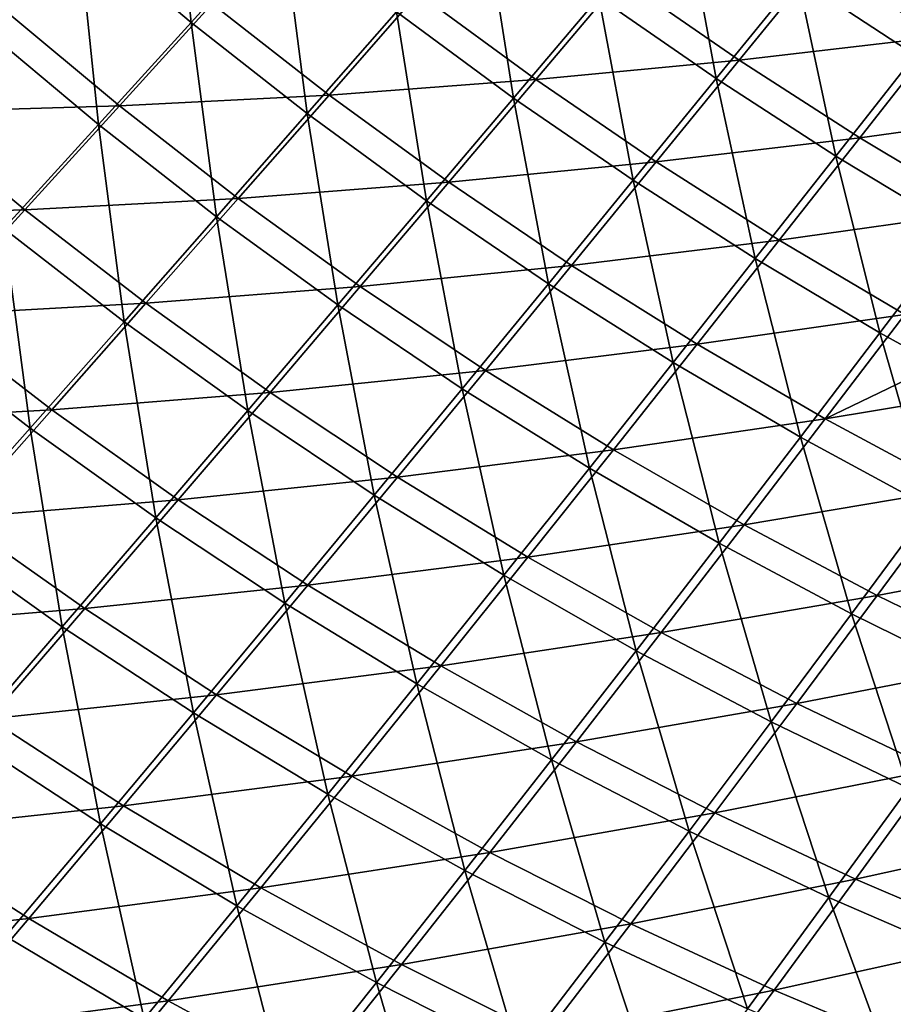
# Model space of a CAD drawing. Header units: metres. Extents: x 0 to 1400, y -1400 to 0.
# Tile 15 of 256: x 273 to 358, y -1252 to -1157. Entities that reach past the tile are written whole.
import ezdxf

# ---------------------------------------------------------------- set-up
doc = ezdxf.new("R2010")
doc.units = ezdxf.units.M

msp = doc.modelspace()

# ---------------------------------------------------------------- linework, layer by layer
at = {"layer": 'None'}
for points in [[(268.008545, -1138.099243, -225.045929), (278.633026, -1147.681519, -225.050827), (269.451843, -1157.4729, -197.248871)], [(278.633026, -1147.681519, -225.050827), (287.661102, -1138.042236, -252.957031), (289.578827, -1156.898926, -225.058746)], [(287.661102, -1138.042236, -252.957031), (298.420349, -1147.1427, -252.965042), (289.578827, -1156.898926, -225.058746)], [(348.344574, -1152.621704, -309.112091), (356.103271, -1143.065674, -337.301422), (359.7164, -1160.084229, -309.13028)], [(356.103271, -1143.065674, -337.301422), (367.245209, -1150.468384, -337.318359), (359.7164, -1160.084229, -309.13028)], [(329.076355, -1154.438965, -280.996063), (337.201782, -1144.800049, -309.096497), (340.443085, -1162.335205, -281.012665)], [(337.201782, -1144.800049, -309.096497), (348.344574, -1152.621704, -309.112091), (340.443085, -1162.335205, -281.012665)], [(309.472229, -1155.877563, -252.976135), (317.960815, -1146.171997, -280.982361), (320.801453, -1164.233398, -252.990311)], [(317.960815, -1146.171997, -280.982361), (329.076355, -1154.438965, -280.996063), (320.801453, -1164.233398, -252.990311)], [(289.578827, -1156.898926, -225.058746), (298.420349, -1147.1427, -252.965042), (300.830963, -1165.736816, -225.069702)], [(298.420349, -1147.1427, -252.965042), (309.472229, -1155.877563, -252.976135), (300.830963, -1165.736816, -225.069702)], [(269.451843, -1157.4729, -197.248871), (278.633026, -1147.681519, -225.050827), (280.583832, -1166.807251, -197.256378)], [(278.633026, -1147.681519, -225.050827), (289.578827, -1156.898926, -225.058746), (280.583832, -1166.807251, -197.256378)], [(350.594849, -1150.836792, -307.886566), (362.041595, -1158.308105, -307.915466), (369.571381, -1148.689819, -336.124023)], [(331.2547, -1152.645874, -279.741852), (342.692047, -1160.554077, -279.767609), (350.594849, -1150.836792, -307.886566)], [(350.594849, -1150.836792, -307.886566), (342.692047, -1160.554077, -279.767609), (362.041595, -1158.308105, -307.915466)], [(311.582794, -1154.075439, -251.695465), (322.977478, -1162.445313, -251.717209), (331.2547, -1152.645874, -279.741852)], [(331.2547, -1152.645874, -279.741852), (322.977478, -1162.445313, -251.717209), (342.692047, -1160.554077, -279.767609)], [(340.443085, -1162.335205, -281.012665), (348.344574, -1152.621704, -309.112091), (352.049652, -1169.857178, -281.032074)], [(348.344574, -1152.621704, -309.112091), (359.7164, -1160.084229, -309.13028), (352.049652, -1169.857178, -281.032074)], [(291.624115, -1155.086426, -223.752838), (302.937042, -1163.940186, -223.769882), (311.582794, -1154.075439, -251.695465)], [(311.582794, -1154.075439, -251.695465), (302.937042, -1163.940186, -223.769882), (322.977478, -1162.445313, -251.717209)], [(320.801453, -1164.233398, -252.990311), (329.076355, -1154.438965, -280.996063), (332.394592, -1172.204224, -253.007462)], [(329.076355, -1154.438965, -280.996063), (340.443085, -1162.335205, -281.012665), (332.394592, -1172.204224, -253.007462)], [(271.434113, -1155.644287, -195.919098), (262.090454, -1165.592041, -168.205368), (282.621613, -1165.000244, -195.931091)], [(271.434113, -1155.644287, -195.919098), (282.621613, -1165.000244, -195.931091), (291.624115, -1155.086426, -223.752838)], [(291.624115, -1155.086426, -223.752838), (282.621613, -1165.000244, -195.931091), (302.937042, -1163.940186, -223.769882)], [(300.830963, -1165.736816, -225.069702), (309.472229, -1155.877563, -252.976135), (312.374481, -1174.181641, -225.08371)], [(309.472229, -1155.877563, -252.976135), (320.801453, -1164.233398, -252.990311), (312.374481, -1174.181641, -225.08371)], [(269.451843, -1157.4729, -197.248871), (280.583832, -1166.807251, -197.256378), (271.434906, -1176.866089, -169.561264)], [(280.583832, -1166.807251, -197.256378), (289.578827, -1156.898926, -225.058746), (292.035675, -1175.748047, -197.266754)], [(289.578827, -1156.898926, -225.058746), (300.830963, -1165.736816, -225.069702), (292.035675, -1175.748047, -197.266754)], [(342.692047, -1160.554077, -279.767609), (354.374542, -1168.083618, -279.797668), (362.041595, -1158.308105, -307.915466)], [(362.041595, -1158.308105, -307.915466), (354.374542, -1168.083618, -279.797668), (373.710266, -1165.411377, -307.948395)], [(322.977478, -1162.445313, -251.717209), (334.6427, -1170.427246, -251.743423), (342.692047, -1160.554077, -279.767609)], [(342.692047, -1160.554077, -279.767609), (334.6427, -1170.427246, -251.743423), (354.374542, -1168.083618, -279.797668)], [(352.049652, -1169.857178, -281.032074), (359.7164, -1160.084229, -309.13028), (363.884705, -1177.001343, -281.054138)], [(302.937042, -1163.940186, -223.769882), (314.548401, -1172.398926, -223.791534), (322.977478, -1162.445313, -251.717209)], [(322.977478, -1162.445313, -251.717209), (314.548401, -1172.398926, -223.791534), (334.6427, -1170.427246, -251.743423)], [(332.394592, -1172.204224, -253.007462), (340.443085, -1162.335205, -281.012665), (344.2388, -1179.785767, -253.027496)], [(340.443085, -1162.335205, -281.012665), (352.049652, -1169.857178, -281.032074), (344.2388, -1179.785767, -253.027496)], [(282.621613, -1165.000244, -195.931091), (294.137451, -1173.957397, -195.947678), (302.937042, -1163.940186, -223.769882)], [(302.937042, -1163.940186, -223.769882), (294.137451, -1173.957397, -195.947678), (314.548401, -1172.398926, -223.791534)], [(312.374481, -1174.181641, -225.08371), (320.801453, -1164.233398, -252.990311), (324.194824, -1182.227051, -225.100662)], [(320.801453, -1164.233398, -252.990311), (332.394592, -1172.204224, -253.007462), (324.194824, -1182.227051, -225.100662)], [(262.090454, -1165.592041, -168.205368), (273.465515, -1175.065186, -168.216736), (282.621613, -1165.000244, -195.931091)], [(282.621613, -1165.000244, -195.931091), (273.465515, -1175.065186, -168.216736), (294.137451, -1173.957397, -195.947678)], [(262.090454, -1165.592041, -168.205368), (252.594772, -1175.689819, -140.602173), (273.465515, -1175.065186, -168.216736)], [(292.035675, -1175.748047, -197.266754), (300.830963, -1165.736816, -225.069702), (303.792816, -1184.281982, -197.279999)], [(300.830963, -1165.736816, -225.069702), (312.374481, -1174.181641, -225.08371), (303.792816, -1184.281982, -197.279999)], [(354.374542, -1168.083618, -279.797668), (366.288177, -1175.22937, -279.831848), (373.710266, -1165.411377, -307.948395)], [(271.434906, -1176.866089, -169.561264), (280.583832, -1166.807251, -197.256378), (283.085022, -1185.90979, -169.570694)], [(280.583832, -1166.807251, -197.256378), (292.035675, -1175.748047, -197.266754), (283.085022, -1185.90979, -169.570694)], [(334.6427, -1170.427246, -251.743423), (346.563904, -1178.015015, -251.773987), (354.374542, -1168.083618, -279.797668)], [(354.374542, -1168.083618, -279.797668), (346.563904, -1178.015015, -251.773987), (366.288177, -1175.22937, -279.831848)], [(344.2388, -1179.785767, -253.027496), (352.049652, -1169.857178, -281.032074), (356.321198, -1186.973755, -253.050308)], [(352.049652, -1169.857178, -281.032074), (363.884705, -1177.001343, -281.054138), (356.321198, -1186.973755, -253.050308)], [(314.548401, -1172.398926, -223.791534), (326.442505, -1180.45459, -223.817642), (334.6427, -1170.427246, -251.743423)], [(334.6427, -1170.427246, -251.743423), (326.442505, -1180.45459, -223.817642), (346.563904, -1178.015015, -251.773987)], [(294.137451, -1173.957397, -195.947678), (305.964905, -1182.504761, -195.968735), (314.548401, -1172.398926, -223.791534)], [(314.548401, -1172.398926, -223.791534), (305.964905, -1182.504761, -195.968735), (326.442505, -1180.45459, -223.817642)], [(324.194824, -1182.227051, -225.100662), (332.394592, -1172.204224, -253.007462), (336.277618, -1189.868164, -225.120468)], [(332.394592, -1172.204224, -253.007462), (344.2388, -1179.785767, -253.027496), (336.277618, -1189.868164, -225.120468)], [(273.465515, -1175.065186, -168.216736), (285.182648, -1184.125366, -168.232468), (294.137451, -1173.957397, -195.947678)], [(294.137451, -1173.957397, -195.947678), (285.182648, -1184.125366, -168.232468), (305.964905, -1182.504761, -195.968735)], [(303.792816, -1184.281982, -197.279999), (312.374481, -1174.181641, -225.08371), (315.8396, -1192.401855, -197.296066)], [(312.374481, -1174.181641, -225.08371), (324.194824, -1182.227051, -225.100662), (315.8396, -1192.401855, -197.296066)], [(252.594772, -1175.689819, -140.602173), (264.155487, -1185.279663, -140.612732), (273.465515, -1175.065186, -168.216736)], [(273.465515, -1175.065186, -168.216736), (264.155487, -1185.279663, -140.612732), (285.182648, -1184.125366, -168.232468)], [(283.085022, -1185.90979, -169.570694), (292.035675, -1175.748047, -197.266754), (295.053833, -1194.532349, -169.582748)], [(292.035675, -1175.748047, -197.266754), (303.792816, -1184.281982, -197.279999), (295.053833, -1194.532349, -169.582748)], [(346.563904, -1178.015015, -251.773987), (358.7258, -1185.203125, -251.808731), (366.288177, -1175.22937, -279.831848)], [(262.131592, -1187.073853, -141.97673), (271.434906, -1176.866089, -169.561264), (273.977631, -1196.220093, -141.984955)], [(271.434906, -1176.866089, -169.561264), (283.085022, -1185.90979, -169.570694), (273.977631, -1196.220093, -141.984955)], [(356.321198, -1186.973755, -253.050308), (363.884705, -1177.001343, -281.054138), (368.628662, -1193.764404, -253.07576)], [(326.442505, -1180.45459, -223.817642), (338.603516, -1188.100464, -223.848053), (346.563904, -1178.015015, -251.773987)], [(346.563904, -1178.015015, -251.773987), (338.603516, -1188.100464, -223.848053), (358.7258, -1185.203125, -251.808731)], [(305.964905, -1182.504761, -195.968735), (318.087158, -1190.634155, -195.99411), (326.442505, -1180.45459, -223.817642)], [(326.442505, -1180.45459, -223.817642), (318.087158, -1190.634155, -195.99411), (338.603516, -1188.100464, -223.848053)], [(336.277618, -1189.868164, -225.120468), (344.2388, -1179.785767, -253.027496), (348.60849, -1197.10022, -225.14299)], [(344.2388, -1179.785767, -253.027496), (356.321198, -1186.973755, -253.050308), (348.60849, -1197.10022, -225.14299)], [(285.182648, -1184.125366, -168.232468), (297.224243, -1192.761353, -168.252441), (305.964905, -1182.504761, -195.968735)], [(305.964905, -1182.504761, -195.968735), (297.224243, -1192.761353, -168.252441), (318.087158, -1190.634155, -195.99411)], [(315.8396, -1192.401855, -197.296066), (324.194824, -1182.227051, -225.100662), (328.160187, -1200.102539, -197.314804)], [(324.194824, -1182.227051, -225.100662), (336.277618, -1189.868164, -225.120468), (328.160187, -1200.102539, -197.314804)], [(264.155487, -1185.279663, -140.612732), (276.071228, -1194.442627, -140.627335), (285.182648, -1184.125366, -168.232468)], [(285.182648, -1184.125366, -168.232468), (276.071228, -1194.442627, -140.627335), (297.224243, -1192.761353, -168.252441)], [(295.053833, -1194.532349, -169.582748), (303.792816, -1184.281982, -197.279999), (307.324768, -1202.726685, -169.597351)], [(303.792816, -1184.281982, -197.279999), (315.8396, -1192.401855, -197.296066), (307.324768, -1202.726685, -169.597351)], [(264.155487, -1185.279663, -140.612732), (254.691772, -1195.641724, -113.123878), (276.071228, -1194.442627, -140.627335)], [(338.603516, -1188.100464, -223.848053), (351.014923, -1195.331177, -223.882645), (358.7258, -1185.203125, -251.808731)], [(358.7258, -1185.203125, -251.808731), (351.014923, -1195.331177, -223.882645), (364.892181, -1188.645996, -251.827637)], [(273.977631, -1196.220093, -141.984955), (283.085022, -1185.90979, -169.570694), (286.154999, -1204.931274, -141.995468)], [(283.085022, -1185.90979, -169.570694), (295.053833, -1194.532349, -169.582748), (286.154999, -1204.931274, -141.995468)], [(262.131592, -1187.073853, -141.97673), (273.977631, -1196.220093, -141.984955), (264.712463, -1206.677002, -114.51387)], [(348.60849, -1197.10022, -225.14299), (356.321198, -1186.973755, -253.050308), (361.172882, -1203.918945, -225.168137)], [(356.321198, -1186.973755, -253.050308), (368.628662, -1193.764404, -253.07576), (361.172882, -1203.918945, -225.168137)], [(318.087158, -1190.634155, -195.99411), (330.487213, -1198.338379, -196.023666), (338.603516, -1188.100464, -223.848053)], [(338.603516, -1188.100464, -223.848053), (330.487213, -1198.338379, -196.023666), (351.014923, -1195.331177, -223.882645)], [(351.014923, -1195.331177, -223.882645), (371.112915, -1191.987305, -251.847534), (364.892181, -1188.645996, -251.827637)], [(328.160187, -1200.102539, -197.314804), (336.277618, -1189.868164, -225.120468), (340.738678, -1207.378662, -197.336136)], [(336.277618, -1189.868164, -225.120468), (348.60849, -1197.10022, -225.14299), (340.738678, -1207.378662, -197.336136)], [(297.224243, -1192.761353, -168.252441), (309.572388, -1200.964233, -168.276505), (318.087158, -1190.634155, -195.99411)], [(318.087158, -1190.634155, -195.99411), (309.572388, -1200.964233, -168.276505), (330.487213, -1198.338379, -196.023666)], [(371.112915, -1191.987305, -251.847534), (351.014923, -1195.331177, -223.882645), (363.660095, -1202.141846, -223.921234)], [(276.071228, -1194.442627, -140.627335), (288.323639, -1203.166748, -140.645874), (297.224243, -1192.761353, -168.252441)], [(297.224243, -1192.761353, -168.252441), (288.323639, -1203.166748, -140.645874), (309.572388, -1200.964233, -168.276505)], [(307.324768, -1202.726685, -169.597351), (315.8396, -1192.401855, -197.296066), (319.880524, -1210.486816, -169.614395)], [(315.8396, -1192.401855, -197.296066), (328.160187, -1200.102539, -197.314804), (319.880524, -1210.486816, -169.614395)], [(254.691772, -1195.641724, -113.123878), (266.802399, -1204.906738, -113.137047), (276.071228, -1194.442627, -140.627335)], [(276.071228, -1194.442627, -140.627335), (266.802399, -1204.906738, -113.137047), (288.323639, -1203.166748, -140.645874)], [(286.154999, -1204.931274, -141.995468), (295.053833, -1194.532349, -169.582748), (298.646179, -1213.199585, -142.008209)], [(295.053833, -1194.532349, -169.582748), (307.324768, -1202.726685, -169.597351), (298.646179, -1213.199585, -142.008209)], [(330.487213, -1198.338379, -196.023666), (343.147461, -1205.611694, -196.057281), (351.014923, -1195.331177, -223.882645)], [(351.014923, -1195.331177, -223.882645), (343.147461, -1205.611694, -196.057281), (363.660095, -1202.141846, -223.921234)], [(264.712463, -1206.677002, -114.51387), (273.977631, -1196.220093, -141.984955), (277.093964, -1215.476318, -114.52253)], [(273.977631, -1196.220093, -141.984955), (286.154999, -1204.931274, -141.995468), (277.093964, -1215.476318, -114.52253)], [(340.738678, -1207.378662, -197.336136), (348.60849, -1197.10022, -225.14299), (353.559113, -1214.225708, -197.359955)], [(348.60849, -1197.10022, -225.14299), (361.172882, -1203.918945, -225.168137), (353.559113, -1214.225708, -197.359955)], [(309.572388, -1200.964233, -168.276505), (322.208984, -1208.726807, -168.30455), (330.487213, -1198.338379, -196.023666)], [(330.487213, -1198.338379, -196.023666), (322.208984, -1208.726807, -168.30455), (343.147461, -1205.611694, -196.057281)], [(319.880524, -1210.486816, -169.614395), (328.160187, -1200.102539, -197.314804), (332.703857, -1217.807251, -169.633804)], [(328.160187, -1200.102539, -197.314804), (340.738678, -1207.378662, -197.336136), (332.703857, -1217.807251, -169.633804)], [(288.323639, -1203.166748, -140.645874), (300.893829, -1211.443115, -140.668228), (309.572388, -1200.964233, -168.276505)], [(309.572388, -1200.964233, -168.276505), (300.893829, -1211.443115, -140.668228), (322.208984, -1208.726807, -168.30455)], [(343.147461, -1205.611694, -196.057281), (356.049988, -1212.449341, -196.094772), (363.660095, -1202.141846, -223.921234)], [(363.660095, -1202.141846, -223.921234), (356.049988, -1212.449341, -196.094772), (376.522308, -1208.529663, -223.963684)], [(266.802399, -1204.906738, -113.137047), (279.260925, -1213.718628, -113.153763), (288.323639, -1203.166748, -140.645874)], [(288.323639, -1203.166748, -140.645874), (279.260925, -1213.718628, -113.153763), (300.893829, -1211.443115, -140.668228)], [(298.646179, -1213.199585, -142.008209), (307.324768, -1202.726685, -169.597351), (311.432678, -1221.019165, -142.023087)], [(307.324768, -1202.726685, -169.597351), (319.880524, -1210.486816, -169.614395), (311.432678, -1221.019165, -142.023087)], [(353.559113, -1214.225708, -197.359955), (361.172882, -1203.918945, -225.168137), (366.604706, -1220.642212, -197.386154)], [(266.802399, -1204.906738, -113.137047), (257.376892, -1215.514038, -85.770462), (279.260925, -1213.718628, -113.153763)], [(277.093964, -1215.476318, -114.52253), (286.154999, -1204.931274, -141.995468), (289.799988, -1223.818359, -114.533028)], [(286.154999, -1204.931274, -141.995468), (298.646179, -1213.199585, -142.008209), (289.799988, -1223.818359, -114.533028)], [(322.208984, -1208.726807, -168.30455), (335.115326, -1216.042969, -168.336411), (343.147461, -1205.611694, -196.057281)], [(343.147461, -1205.611694, -196.057281), (335.115326, -1216.042969, -168.336411), (356.049988, -1212.449341, -196.094772)], [(264.712463, -1206.677002, -114.51387), (277.093964, -1215.476318, -114.52253), (267.869843, -1226.16394, -87.171608)], [(332.703857, -1217.807251, -169.633804), (340.738678, -1207.378662, -197.336136), (345.777405, -1224.682861, -169.655457)], [(340.738678, -1207.378662, -197.336136), (353.559113, -1214.225708, -197.359955), (345.777405, -1224.682861, -169.655457)], [(300.893829, -1211.443115, -140.668228), (313.762756, -1219.263916, -140.69426), (322.208984, -1208.726807, -168.30455)], [(322.208984, -1208.726807, -168.30455), (313.762756, -1219.263916, -140.69426), (335.115326, -1216.042969, -168.336411)], [(356.049988, -1212.449341, -196.094772), (369.17691, -1218.848389, -196.136002), (376.522308, -1208.529663, -223.963684)], [(311.432678, -1221.019165, -142.023087), (319.880524, -1210.486816, -169.614395), (324.496063, -1228.383911, -142.040024)], [(319.880524, -1210.486816, -169.614395), (332.703857, -1217.807251, -169.633804), (324.496063, -1228.383911, -142.040024)], [(279.260925, -1213.718628, -113.153763), (292.047729, -1222.068237, -113.17392), (300.893829, -1211.443115, -140.668228)], [(300.893829, -1211.443115, -140.668228), (292.047729, -1222.068237, -113.17392), (313.762756, -1219.263916, -140.69426)], [(335.115326, -1216.042969, -168.336411), (348.2724, -1222.908081, -168.371964), (356.049988, -1212.449341, -196.094772)], [(356.049988, -1212.449341, -196.094772), (348.2724, -1222.908081, -168.371964), (369.17691, -1218.848389, -196.136002)], [(257.376892, -1215.514038, -85.770462), (270.035309, -1224.41333, -85.784416), (279.260925, -1213.718628, -113.153763)], [(279.260925, -1213.718628, -113.153763), (270.035309, -1224.41333, -85.784416), (292.047729, -1222.068237, -113.17392)], [(289.799988, -1223.818359, -114.533028), (298.646179, -1213.199585, -142.008209), (302.811005, -1231.697144, -114.54528)], [(298.646179, -1213.199585, -142.008209), (311.432678, -1221.019165, -142.023087), (302.811005, -1231.697144, -114.54528)], [(345.777405, -1224.682861, -169.655457), (353.559113, -1214.225708, -197.359955), (359.083313, -1231.112671, -169.679291)], [(353.559113, -1214.225708, -197.359955), (366.604706, -1220.642212, -197.386154), (359.083313, -1231.112671, -169.679291)], [(267.869843, -1226.16394, -87.171608), (277.093964, -1215.476318, -114.52253), (280.783447, -1234.579712, -87.178932)], [(277.093964, -1215.476318, -114.52253), (289.799988, -1223.818359, -114.533028), (280.783447, -1234.579712, -87.178932)], [(313.762756, -1219.263916, -140.69426), (326.910583, -1226.623291, -140.723862), (335.115326, -1216.042969, -168.336411)], [(335.115326, -1216.042969, -168.336411), (326.910583, -1226.623291, -140.723862), (348.2724, -1222.908081, -168.371964)], [(324.496063, -1228.383911, -142.040024), (332.703857, -1217.807251, -169.633804), (337.817719, -1235.288696, -142.058914)], [(332.703857, -1217.807251, -169.633804), (345.777405, -1224.682861, -169.655457), (337.817719, -1235.288696, -142.058914)], [(292.047729, -1222.068237, -113.17392), (305.142822, -1229.947388, -113.197403), (313.762756, -1219.263916, -140.69426)], [(313.762756, -1219.263916, -140.69426), (305.142822, -1229.947388, -113.197403), (326.910583, -1226.623291, -140.723862)], [(348.2724, -1222.908081, -168.371964), (361.661194, -1229.319092, -168.411057), (369.17691, -1218.848389, -196.136002)], [(302.811005, -1231.697144, -114.54528), (311.432678, -1221.019165, -142.023087), (316.107574, -1239.106445, -114.559219)], [(311.432678, -1221.019165, -142.023087), (324.496063, -1228.383911, -142.040024), (316.107574, -1239.106445, -114.559219)], [(270.035309, -1224.41333, -85.784416), (283.031372, -1232.835938, -85.801254), (292.047729, -1222.068237, -113.17392)], [(292.047729, -1222.068237, -113.17392), (283.031372, -1232.835938, -85.801254), (305.142822, -1229.947388, -113.197403)], [(326.910583, -1226.623291, -140.723862), (340.317322, -1233.516479, -140.756866), (348.2724, -1222.908081, -168.371964)], [(348.2724, -1222.908081, -168.371964), (340.317322, -1233.516479, -140.756866), (361.661194, -1229.319092, -168.411057)], [(270.035309, -1224.41333, -85.784416), (260.644867, -1235.247925, -58.54285), (283.031372, -1232.835938, -85.801254)], [(280.783447, -1234.579712, -87.178932), (289.799988, -1223.818359, -114.533028), (294.010712, -1242.5177, -87.187485)], [(289.799988, -1223.818359, -114.533028), (302.811005, -1231.697144, -114.54528), (294.010712, -1242.5177, -87.187485)], [(337.817719, -1235.288696, -142.058914), (345.777405, -1224.682861, -169.655457), (351.378754, -1241.732544, -142.079727)], [(345.777405, -1224.682861, -169.655457), (359.083313, -1231.112671, -169.679291), (351.378754, -1241.732544, -142.079727)], [(267.869843, -1226.16394, -87.171608), (280.783447, -1234.579712, -87.178932), (271.593384, -1245.480469, -59.951416)], [(305.142822, -1229.947388, -113.197403), (318.525482, -1237.350464, -113.224091), (326.910583, -1226.623291, -140.723862)], [(326.910583, -1226.623291, -140.723862), (318.525482, -1237.350464, -113.224091), (340.317322, -1233.516479, -140.756866)], [(316.107574, -1239.106445, -114.559219), (324.496063, -1228.383911, -142.040024), (329.670135, -1246.041016, -114.574768)], [(324.496063, -1228.383911, -142.040024), (337.817719, -1235.288696, -142.058914), (329.670135, -1246.041016, -114.574768)], [(283.031372, -1232.835938, -85.801254), (296.344421, -1240.773926, -85.820892), (305.142822, -1229.947388, -113.197403)], [(305.142822, -1229.947388, -113.197403), (296.344421, -1240.773926, -85.820892), (318.525482, -1237.350464, -113.224091)], [(340.317322, -1233.516479, -140.756866), (353.962952, -1239.940308, -140.793137), (361.661194, -1229.319092, -168.411057)], [(361.661194, -1229.319092, -168.411057), (353.962952, -1239.940308, -140.793137), (375.262726, -1235.274048, -168.453522)], [(351.378754, -1241.732544, -142.079727), (359.083313, -1231.112671, -169.679291), (365.160126, -1247.716064, -142.102371)], [(294.010712, -1242.5177, -87.187485), (302.811005, -1231.697144, -114.54528), (307.531372, -1249.972046, -87.197212)], [(302.811005, -1231.697144, -114.54528), (316.107574, -1239.106445, -114.559219), (307.531372, -1249.972046, -87.197212)], [(260.644867, -1235.247925, -58.54285), (273.841248, -1243.74353, -58.555267), (283.031372, -1232.835938, -85.801254)], [(283.031372, -1232.835938, -85.801254), (273.841248, -1243.74353, -58.555267), (296.344421, -1240.773926, -85.820892)], [(318.525482, -1237.350464, -113.224091), (332.174866, -1244.272339, -113.253853), (340.317322, -1233.516479, -140.756866)], [(340.317322, -1233.516479, -140.756866), (332.174866, -1244.272339, -113.253853), (353.962952, -1239.940308, -140.793137)], [(271.593384, -1245.480469, -59.951416), (280.783447, -1234.579712, -87.178932), (285.026672, -1253.477905, -59.955055)], [(280.783447, -1234.579712, -87.178932), (294.010712, -1242.5177, -87.187485), (285.026672, -1253.477905, -59.955055)], [(260.644867, -1235.247925, -58.54285), (251.083755, -1246.224365, -31.422508), (273.841248, -1243.74353, -58.555267)], [(329.670135, -1246.041016, -114.574768), (337.817719, -1235.288696, -142.058914), (343.478882, -1252.500244, -114.591881)], [(337.817719, -1235.288696, -142.058914), (351.378754, -1241.732544, -142.079727), (343.478882, -1252.500244, -114.591881)], [(353.962952, -1239.940308, -140.793137), (367.827423, -1245.893188, -140.832535), (375.262726, -1235.274048, -168.453522)], [(296.344421, -1240.773926, -85.820892), (309.953003, -1248.221313, -85.843224), (318.525482, -1237.350464, -113.224091)], [(318.525482, -1237.350464, -113.224091), (309.953003, -1248.221313, -85.843224), (332.174866, -1244.272339, -113.253853)], [(307.531372, -1249.972046, -87.197212), (316.107574, -1239.106445, -114.559219), (321.325226, -1256.9375, -87.208076)], [(316.107574, -1239.106445, -114.559219), (329.670135, -1246.041016, -114.574768), (321.325226, -1256.9375, -87.208076)], [(332.174866, -1244.272339, -113.253853), (346.070007, -1250.710327, -113.286552), (353.962952, -1239.940308, -140.793137)], [(353.962952, -1239.940308, -140.793137), (346.070007, -1250.710327, -113.286552), (367.827423, -1245.893188, -140.832535)], [(273.841248, -1243.74353, -58.555267), (287.362244, -1251.740601, -58.569775), (296.344421, -1240.773926, -85.820892)], [(296.344421, -1240.773926, -85.820892), (287.362244, -1251.740601, -58.569775), (309.953003, -1248.221313, -85.843224)], [(285.026672, -1253.477905, -59.955055), (294.010712, -1242.5177, -87.187485), (298.760284, -1260.977905, -59.959206)], [(294.010712, -1242.5177, -87.187485), (307.531372, -1249.972046, -87.197212), (298.760284, -1260.977905, -59.959206)], [(343.478882, -1252.500244, -114.591881), (351.378754, -1241.732544, -142.079727), (357.513916, -1258.484741, -114.610504)], [(351.378754, -1241.732544, -142.079727), (365.160126, -1247.716064, -142.102371), (357.513916, -1258.484741, -114.610504)], [(251.083755, -1246.224365, -31.422508), (264.470795, -1254.791992, -31.431658), (273.841248, -1243.74353, -58.555267)], [(273.841248, -1243.74353, -58.555267), (264.470795, -1254.791992, -31.431658), (287.362244, -1251.740601, -58.569775)], [(309.953003, -1248.221313, -85.843224), (323.835541, -1255.17334, -85.868134), (332.174866, -1244.272339, -113.253853)], [(332.174866, -1244.272339, -113.253853), (323.835541, -1255.17334, -85.868134), (346.070007, -1250.710327, -113.286552)], [(285.026672, -1253.477905, -59.955055), (272.46228, -1262.632935, -32.84668), (271.593384, -1245.480469, -59.951416)], [(321.325226, -1256.9375, -87.208076), (329.670135, -1246.041016, -114.574768), (335.371674, -1263.413696, -87.220032)], [(329.670135, -1246.041016, -114.574768), (343.478882, -1252.500244, -114.591881), (335.371674, -1263.413696, -87.220032)], [(346.070007, -1250.710327, -113.286552), (360.190002, -1256.662842, -113.322037), (367.827423, -1245.893188, -140.832535)], [(287.362244, -1251.740601, -58.569775), (301.185852, -1259.233398, -58.586304), (309.953003, -1248.221313, -85.843224)], [(309.953003, -1248.221313, -85.843224), (301.185852, -1259.233398, -58.586304), (323.835541, -1255.17334, -85.868134)], [(357.513916, -1258.484741, -114.610504), (365.160126, -1247.716064, -142.102371), (371.75528, -1263.995361, -114.630585)], [(298.760284, -1260.977905, -59.959206), (307.531372, -1249.972046, -87.197212), (312.77356, -1267.975708, -59.963856)], [(307.531372, -1249.972046, -87.197212), (321.325226, -1256.9375, -87.208076), (312.77356, -1267.975708, -59.963856)], [(323.835541, -1255.17334, -85.868134), (337.970306, -1261.627441, -85.895508), (346.070007, -1250.710327, -113.286552)], [(346.070007, -1250.710327, -113.286552), (337.970306, -1261.627441, -85.895508), (360.190002, -1256.662842, -113.322037)], [(264.470795, -1254.791992, -31.431658), (278.188843, -1262.847412, -31.442366), (287.362244, -1251.740601, -58.569775)], [(287.362244, -1251.740601, -58.569775), (278.188843, -1262.847412, -31.442366), (301.185852, -1259.233398, -58.586304)]]:
    msp.add_3dface(points, dxfattribs=at)

doc.saveas('drawing.dxf')
